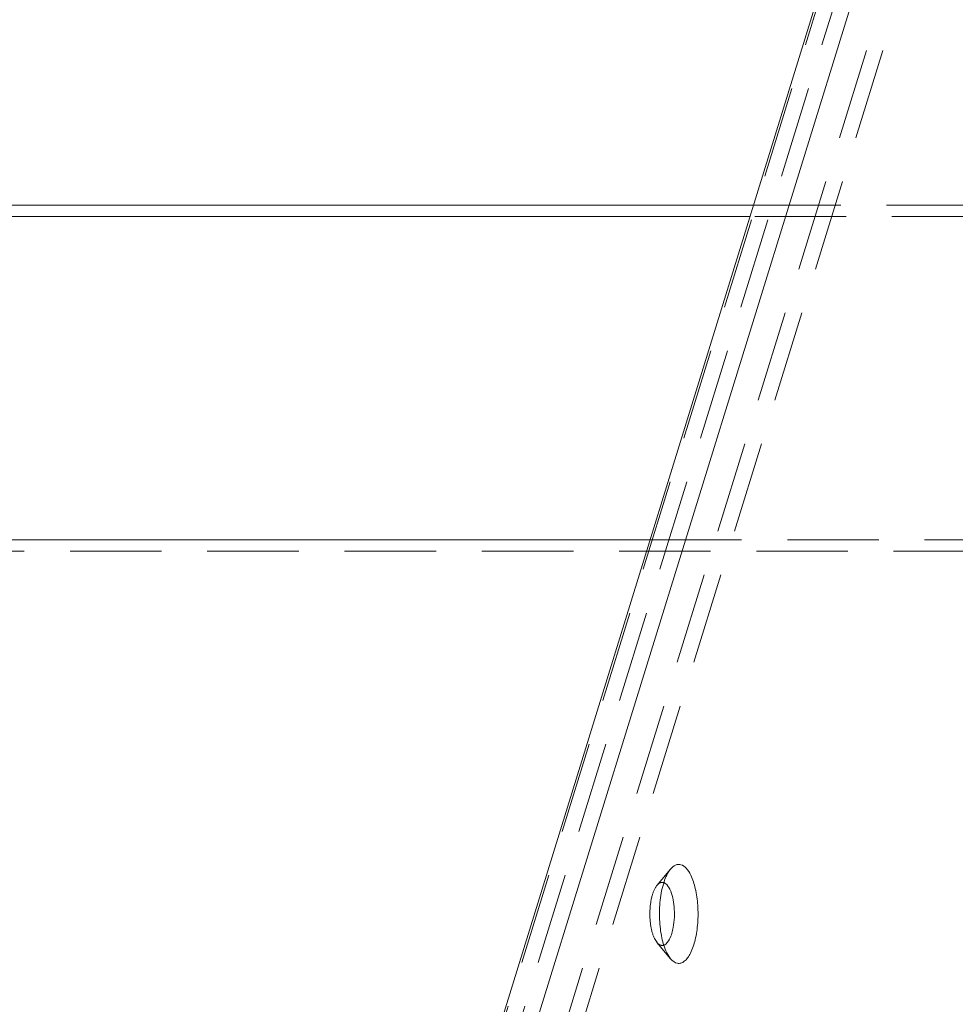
# Model space of a CAD drawing. Header units: millimetres. Extents: x 4065 to 8083, y -652 to 5416.
# Tile 173 of 256: x 5996 to 6048, y 3543 to 3597. Entities that reach past the tile are written whole.
import ezdxf

# ---------------------------------------------------------------- set-up
doc = ezdxf.new("R2010")
doc.units = ezdxf.units.MM
doc.header["$LTSCALE"] = 0.8
doc.linetypes.add('HIDDEN', pattern=[9.525, 6.35, -3.175])
doc.layers.get('0').update_dxf_attribs({"linetype": 'CONTINUOUS', "lineweight": 0})
doc.layers.add('3', color=5, linetype='HIDDEN', lineweight=0)

msp = doc.modelspace()

# ---------------------------------------------------------------- linework, layer by layer
for p, q in [((5914.503, 3184.58), (6047.881, 3616.193)), ((6045.763, 3615.705), (5912.707, 3185.135)), ((6036.92, 3587.091), (5991.326, 3587.091)), ((6036.728, 3586.469), (5991.631, 3586.469)), ((5991.051, 3568.503), (6031.176, 3568.503)), ((6032.317, 3545.242), (6032.101, 3545.582))]:
    msp.add_line(p, q)
msp.add_arc((6038.602, 3547.737), 6.907, 173.7302, 182.6146)
for points, knots in [([(6031.737, 3548.492), (6031.776, 3548.84), (6031.891, 3549.444), (6032.144, 3550.024), (6032.313, 3550.227)], [0, 0, 0, 0, 0.569477, 1, 1, 1, 1]), ([(6032.313, 3550.227), (6032.39, 3550.32), (6032.558, 3550.479), (6032.921, 3550.502), (6033.225, 3550.26), (6033.365, 3550.029), (6033.433, 3549.891)], [0, 0, 0, 0, 0.246385, 0.448733, 0.684546, 1, 1, 1, 1]), ([(6031.929, 3549.474), (6031.961, 3549.463), (6032.114, 3549.383), (6032.21, 3549.229), (6032.269, 3549.107)], [0, 0, 0, 0, 0.201719, 1, 1, 1, 1]), ([(6033.433, 3549.891), (6033.548, 3549.655), (6033.722, 3549.098), (6033.845, 3548.197), (6033.842, 3547.237), (6033.714, 3546.341), (6033.506, 3545.69), (6033.275, 3545.299), (6033.096, 3545.104), (6032.898, 3544.99), (6032.601, 3544.973), (6032.414, 3545.126), (6032.317, 3545.241)], [0, 0, 0, 0, 0.134455, 0.294652, 0.463727, 0.623145, 0.756274, 0.809642, 0.853786, 0.8904, 0.923485, 1, 1, 1, 1]), ([(6032.269, 3549.107), (6032.417, 3548.806), (6032.554, 3548.082), (6032.531, 3547.358), (6032.461, 3546.981)], [0, 0, 0, 0, 0.466798, 1, 1, 1, 1]), ([(6032.101, 3545.582), (6031.975, 3545.84), (6031.792, 3546.451), (6031.718, 3547.079), (6031.703, 3547.422)], [0, 0, 0, 0, 0.455621, 1, 1, 1, 1]), ([(6032.461, 3546.981), (6032.419, 3546.759), (6032.325, 3546.403), (6032.091, 3546.065), (6031.954, 3546.009)], [0, 0, 0, 0, 0.604874, 1, 1, 1, 1])]:
    msp.add_open_spline(points, degree=3, knots=knots)
at = {"layer": '3'}
for p, q in [((6045.797, 3615.409), (5912.661, 3184.58)), ((6046.718, 3615.409), (5913.582, 3184.58)), ((5917.943, 3190.412), (6047.932, 3611.058)), ((5918.864, 3190.412), (6048.853, 3611.058)), ((6056.998, 3587.091), (6036.92, 3587.091)), ((6057.303, 3586.469), (6036.728, 3586.469)), ((6031.176, 3568.503), (6056.722, 3568.503)), ((5991.356, 3567.882), (6057.027, 3567.882)), ((6031.558, 3549.322), (6032.314, 3550.229)), ((6031.561, 3546.148), (6031.422, 3546.366)), ((6031.558, 3546.151), (6032.314, 3545.244))]:
    msp.add_line(p, q, dxfattribs=at)
for points, knots in [([(6031.558, 3549.322), (6031.607, 3549.381), (6031.715, 3549.483), (6031.869, 3549.493), (6031.929, 3549.474)], [0, 0, 0, 0, 0.548591, 1, 1, 1, 1]), ([(6031.422, 3546.366), (6031.315, 3546.585), (6031.182, 3547.113), (6031.142, 3547.929), (6031.247, 3548.696), (6031.425, 3549.164), (6031.558, 3549.322)], [0, 0, 0, 0, 0.239854, 0.525616, 0.797144, 1, 1, 1, 1]), ([(6031.696, 3546.03), (6031.658, 3546.051), (6031.612, 3546.09), (6031.572, 3546.135), (6031.561, 3546.147)], [0, 0, 0, 0, 0.728232, 1, 1, 1, 1]), ([(6031.954, 3546.009), (6031.894, 3545.984), (6031.796, 3545.98), (6031.716, 3546.018), (6031.696, 3546.03)], [0, 0, 0, 0, 0.734427, 1, 1, 1, 1])]:
    msp.add_open_spline(points, degree=3, knots=knots, dxfattribs=at)

doc.saveas('drawing.dxf')
